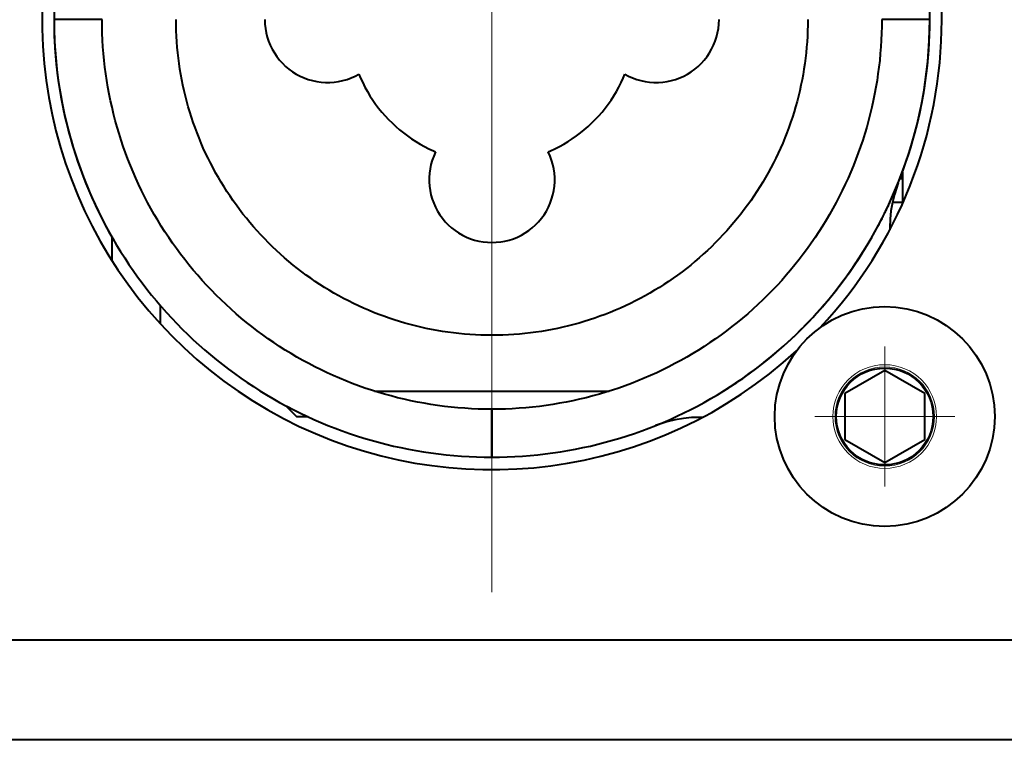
# Model space of a CAD drawing. Header units: millimetres. Extents: x 1 to 420, y -2 to 296.
# Tile 20 of 33: x 138 to 163, y 162 to 181. Entities that reach past the tile are written whole.
import ezdxf
from ezdxf.enums import TextEntityAlignment as Align
from ezdxf.lldxf.tags import DXFTag

# ---------------------------------------------------------------- set-up
doc = ezdxf.new("R2010")
doc.units = ezdxf.units.MM
for name, color, linetype in [('__NAS04_PROGETTI', 7, 'Continuous'), ('Default', 7, 'Continuous'), ('DV1_Predefinito', 7, 'Continuous'), ('GU000075.00.00', 7, 'Continuous'), ('ME001036.00.04', 7, 'Continuous'), ('VI000289', 7, 'Continuous')]:
    doc.layers.add(name, color=color, linetype=linetype)
doc.styles.add('SEACAD_Solid_Edge_ISO', font='txt')
doc.styles.add('SEACAD_Solid_Edge_ISOI', font='seisoi.ttf')
tags = doc.linetypes.add('CENTER2', pattern=[28.575, 19.05, -3.175, 3.175, -3.175]).pattern_tags.tags
tags[10:11] = [DXFTag(74, 4), DXFTag(75, 0), DXFTag(340, '0'), DXFTag(46, 0.0), DXFTag(50, 0.0), DXFTag(44, 0.0), DXFTag(45, 0.0)]
tags[8:9] = [DXFTag(74, 4), DXFTag(75, 0), DXFTag(340, '0'), DXFTag(46, 0.0), DXFTag(50, 0.0), DXFTag(44, 0.0), DXFTag(45, 0.0)]
tags[6:7] = [DXFTag(74, 4), DXFTag(75, 0), DXFTag(340, '0'), DXFTag(46, 0.0), DXFTag(50, 0.0), DXFTag(44, 0.0), DXFTag(45, 0.0)]
tags[4:5] = [DXFTag(74, 4), DXFTag(75, 0), DXFTag(340, '0'), DXFTag(46, 0.0), DXFTag(50, 0.0), DXFTag(44, 0.0), DXFTag(45, 0.0)]
doc.dimstyles.new('ISO', dxfattribs={"dimtxt": 3.5, "dimasz": 3.5, "dimexe": 1.75, "dimexo": 0, "dimgap": 0.875, "dimtad": 1, "dimtxsty": 'SEACAD_Solid_Edge_ISO', "dimblk1": '_SE_FILLED', "dimblk2": '_SE_FILLED', "dimsah": 1, "dimcen": 1.75, "dimadec": 1, "dimazin": 0, "dimtfac": 0.5, "dimtdec": 3, "dimtmove": 0, "dimatfit": 3, "dimfxl": 1, "dimarcsym": 0})

# ---------------------------------------------------------------- blocks, each defined once
blk = doc.blocks.new('SE')
at = {"layer": '__NAS04_PROGETTI', "color": 7, "linetype": 'Continuous', "lineweight": 40}
for p, q in [((139.025, 180.663), (139.027, 180.472)), ((140.225, 180.663), (139.025, 180.663)), ((140.227, 180.492), (140.225, 180.663)), ((140.231, 180.322), (140.227, 180.492)), ((142.076, 180.525), (142.075, 180.663)), ((142.08, 180.387), (142.076, 180.525)), ((144.296, 180.663), (144.3, 180.553)), ((144.3, 180.553), (144.311, 180.444)), ((155.639, 180.444), (155.65, 180.553)), ((155.65, 180.553), (155.654, 180.663)), ((157.874, 180.525), (157.87, 180.387)), ((157.875, 180.663), (157.874, 180.525)), ((159.724, 180.492), (159.719, 180.322)), ((159.725, 180.663), (159.724, 180.492)), ((160.925, 180.663), (159.725, 180.663)), ((160.923, 180.472), (160.925, 180.663)), ((139.027, 180.472), (139.032, 180.28)), ((139.032, 180.28), (139.04, 180.09)), ((140.238, 180.152), (140.231, 180.322)), ((142.086, 180.249), (142.08, 180.387)), ((142.094, 180.112), (142.086, 180.249)), ((144.311, 180.444), (144.331, 180.336)), ((144.331, 180.336), (144.357, 180.229)), ((155.593, 180.229), (155.62, 180.336)), ((155.62, 180.336), (155.639, 180.444)), ((157.864, 180.249), (157.856, 180.112)), ((157.87, 180.387), (157.864, 180.249)), ((159.719, 180.322), (159.712, 180.152)), ((160.91, 180.09), (160.918, 180.28)), ((160.918, 180.28), (160.923, 180.472)), ((139.04, 180.09), (139.052, 179.899)), ((140.249, 179.982), (140.238, 180.152)), ((142.105, 179.974), (142.094, 180.112)), ((144.357, 180.229), (144.391, 180.125)), ((144.391, 180.125), (144.432, 180.023)), ((144.432, 180.023), (144.48, 179.925)), ((155.47, 179.925), (155.518, 180.023)), ((155.518, 180.023), (155.559, 180.125)), ((155.559, 180.125), (155.593, 180.229)), ((157.856, 180.112), (157.845, 179.974)), ((159.712, 180.152), (159.701, 179.982)), ((160.898, 179.899), (160.91, 180.09)), ((139.052, 179.899), (139.067, 179.708)), ((140.262, 179.813), (140.249, 179.982)), ((140.279, 179.643), (140.262, 179.813)), ((142.118, 179.837), (142.105, 179.974)), ((142.134, 179.7), (142.118, 179.837)), ((144.48, 179.925), (144.535, 179.83)), ((144.535, 179.83), (144.596, 179.739)), ((155.354, 179.739), (155.415, 179.83)), ((155.415, 179.83), (155.47, 179.925)), ((157.832, 179.837), (157.816, 179.7)), ((157.845, 179.974), (157.832, 179.837)), ((159.688, 179.813), (159.672, 179.643)), ((159.701, 179.982), (159.688, 179.813)), ((160.883, 179.708), (160.898, 179.899)), ((139.067, 179.708), (139.085, 179.518)), ((139.085, 179.518), (139.107, 179.328)), ((140.298, 179.474), (140.279, 179.643)), ((142.152, 179.563), (142.134, 179.7)), ((142.172, 179.427), (142.152, 179.563)), ((144.596, 179.739), (144.664, 179.652)), ((144.664, 179.652), (144.737, 179.571)), ((144.737, 179.571), (144.816, 179.494)), ((155.134, 179.494), (155.213, 179.571)), ((155.213, 179.571), (155.286, 179.652)), ((155.286, 179.652), (155.354, 179.739)), ((157.798, 179.563), (157.778, 179.427)), ((157.816, 179.7), (157.798, 179.563)), ((159.672, 179.643), (159.652, 179.474)), ((160.843, 179.328), (160.865, 179.518)), ((160.865, 179.518), (160.883, 179.708)), ((139.107, 179.328), (139.132, 179.139)), ((140.32, 179.306), (140.298, 179.474)), ((140.345, 179.137), (140.32, 179.306)), ((142.195, 179.291), (142.172, 179.427)), ((142.22, 179.155), (142.195, 179.291)), ((144.816, 179.494), (144.9, 179.424)), ((144.9, 179.424), (144.989, 179.359)), ((144.989, 179.359), (145.082, 179.301)), ((145.082, 179.301), (145.179, 179.25)), ((146.557, 179.25), (146.649, 179.298)), ((146.649, 179.298), (146.691, 179.201)), ((153.259, 179.2), (153.302, 179.298)), ((153.302, 179.298), (153.393, 179.25)), ((154.771, 179.25), (154.868, 179.301)), ((154.868, 179.301), (154.961, 179.359)), ((154.961, 179.359), (155.05, 179.424)), ((155.05, 179.424), (155.134, 179.494)), ((157.755, 179.291), (157.73, 179.155)), ((157.778, 179.427), (157.755, 179.291)), ((159.63, 179.306), (159.605, 179.137)), ((159.652, 179.474), (159.63, 179.306)), ((160.819, 179.139), (160.843, 179.328)), ((139.132, 179.139), (139.16, 178.95)), ((140.373, 178.97), (140.345, 179.137)), ((142.248, 179.02), (142.22, 179.155)), ((142.278, 178.886), (142.248, 179.02)), ((145.179, 179.25), (145.279, 179.205)), ((145.279, 179.205), (145.382, 179.168)), ((145.382, 179.168), (145.488, 179.137)), ((145.488, 179.137), (145.595, 179.115)), ((145.595, 179.115), (145.704, 179.099)), ((145.704, 179.099), (145.813, 179.092)), ((145.813, 179.092), (145.923, 179.092)), ((145.923, 179.092), (146.033, 179.099)), ((146.033, 179.099), (146.141, 179.115)), ((146.141, 179.115), (146.248, 179.137)), ((146.248, 179.137), (146.354, 179.168)), ((146.354, 179.168), (146.457, 179.205)), ((146.457, 179.205), (146.557, 179.25)), ((146.691, 179.201), (146.744, 179.087)), ((146.744, 179.087), (146.801, 178.975)), ((153.149, 178.975), (153.206, 179.087)), ((153.206, 179.087), (153.259, 179.2)), ((153.393, 179.25), (153.493, 179.205)), ((153.493, 179.205), (153.596, 179.168)), ((153.596, 179.168), (153.702, 179.137)), ((153.702, 179.137), (153.809, 179.115)), ((153.809, 179.115), (153.918, 179.099)), ((153.918, 179.099), (154.027, 179.092)), ((154.027, 179.092), (154.137, 179.092)), ((154.137, 179.092), (154.247, 179.099)), ((154.247, 179.099), (154.355, 179.115)), ((154.355, 179.115), (154.462, 179.137)), ((154.462, 179.137), (154.568, 179.168)), ((154.568, 179.168), (154.671, 179.205)), ((154.671, 179.205), (154.771, 179.25)), ((157.703, 179.02), (157.673, 178.886)), ((157.73, 179.155), (157.703, 179.02)), ((159.605, 179.137), (159.577, 178.97)), ((160.79, 178.95), (160.819, 179.139)), ((139.16, 178.95), (139.191, 178.761)), ((140.404, 178.802), (140.373, 178.97)), ((140.438, 178.635), (140.404, 178.802)), ((142.31, 178.752), (142.278, 178.886)), ((146.801, 178.975), (146.862, 178.865)), ((146.862, 178.865), (146.926, 178.758)), ((153.024, 178.758), (153.089, 178.865)), ((153.089, 178.865), (153.149, 178.975)), ((157.673, 178.886), (157.641, 178.752)), ((159.546, 178.802), (159.512, 178.635)), ((159.577, 178.97), (159.546, 178.802)), ((160.759, 178.761), (160.79, 178.95)), ((139.191, 178.761), (139.226, 178.573)), ((139.226, 178.573), (139.264, 178.386)), ((140.475, 178.469), (140.438, 178.635)), ((142.344, 178.618), (142.31, 178.752)), ((142.381, 178.485), (142.344, 178.618)), ((146.926, 178.758), (146.995, 178.652)), ((146.995, 178.652), (147.067, 178.55)), ((147.067, 178.55), (147.142, 178.449)), ((152.808, 178.449), (152.884, 178.55)), ((152.884, 178.55), (152.956, 178.652)), ((152.956, 178.652), (153.024, 178.758)), ((157.606, 178.618), (157.569, 178.485)), ((157.641, 178.752), (157.606, 178.618)), ((159.512, 178.635), (159.475, 178.469)), ((160.686, 178.386), (160.724, 178.573)), ((160.724, 178.573), (160.759, 178.761)), ((139.264, 178.386), (139.306, 178.199)), ((140.515, 178.304), (140.475, 178.469)), ((140.557, 178.139), (140.515, 178.304)), ((142.42, 178.353), (142.381, 178.485)), ((142.462, 178.221), (142.42, 178.353)), ((147.142, 178.449), (147.221, 178.352)), ((147.221, 178.352), (147.304, 178.257)), ((152.647, 178.257), (152.729, 178.352)), ((152.729, 178.352), (152.808, 178.449)), ((157.53, 178.353), (157.489, 178.221)), ((157.569, 178.485), (157.53, 178.353)), ((159.435, 178.304), (159.393, 178.139)), ((159.475, 178.469), (159.435, 178.304)), ((160.644, 178.199), (160.686, 178.386)), ((139.306, 178.199), (139.35, 178.014)), ((140.603, 177.975), (140.557, 178.139)), ((142.506, 178.091), (142.462, 178.221)), ((142.552, 177.961), (142.506, 178.091)), ((147.304, 178.257), (147.389, 178.165)), ((147.389, 178.165), (147.478, 178.077)), ((147.478, 178.077), (147.57, 177.991)), ((152.381, 177.991), (152.472, 178.077)), ((152.472, 178.077), (152.561, 178.165)), ((152.561, 178.165), (152.647, 178.257)), ((157.445, 178.091), (157.399, 177.961)), ((157.489, 178.221), (157.445, 178.091)), ((159.393, 178.139), (159.347, 177.975)), ((160.6, 178.014), (160.644, 178.199)), ((139.35, 178.014), (139.398, 177.829)), ((139.398, 177.829), (139.449, 177.644)), ((140.651, 177.812), (140.603, 177.975)), ((140.702, 177.65), (140.651, 177.812)), ((142.6, 177.832), (142.552, 177.961)), ((142.65, 177.703), (142.6, 177.832)), ((147.57, 177.991), (147.664, 177.909)), ((147.664, 177.909), (147.762, 177.83)), ((147.762, 177.83), (147.862, 177.754)), ((152.088, 177.754), (152.188, 177.83)), ((152.188, 177.83), (152.286, 177.909)), ((152.286, 177.909), (152.381, 177.991)), ((157.35, 177.832), (157.3, 177.703)), ((157.399, 177.961), (157.35, 177.832)), ((159.299, 177.812), (159.248, 177.65)), ((159.347, 177.975), (159.299, 177.812)), ((160.501, 177.644), (160.552, 177.829)), ((160.552, 177.829), (160.6, 178.014)), ((139.449, 177.644), (139.504, 177.461)), ((140.756, 177.488), (140.702, 177.65)), ((142.703, 177.576), (142.65, 177.703)), ((142.758, 177.45), (142.703, 177.576)), ((147.862, 177.754), (147.965, 177.682)), ((147.965, 177.682), (148.07, 177.614)), ((148.07, 177.614), (148.178, 177.549)), ((148.178, 177.549), (148.287, 177.489)), ((151.663, 177.489), (151.773, 177.549)), ((151.773, 177.549), (151.88, 177.614)), ((151.88, 177.614), (151.985, 177.682)), ((151.985, 177.682), (152.088, 177.754)), ((157.247, 177.576), (157.192, 177.449)), ((157.3, 177.703), (157.247, 177.576)), ((159.248, 177.65), (159.194, 177.488)), ((160.447, 177.461), (160.501, 177.644)), ((139.504, 177.461), (139.561, 177.279)), ((140.813, 177.328), (140.756, 177.488)), ((140.873, 177.169), (140.813, 177.328)), ((142.815, 177.324), (142.758, 177.45)), ((142.875, 177.2), (142.815, 177.324)), ((148.287, 177.489), (148.399, 177.432)), ((148.399, 177.432), (148.513, 177.379)), ((148.513, 177.379), (148.567, 177.355)), ((148.567, 177.355), (148.519, 177.246)), ((151.383, 177.355), (151.437, 177.379)), ((151.432, 177.246), (151.383, 177.355)), ((151.437, 177.379), (151.551, 177.432)), ((151.551, 177.432), (151.663, 177.489)), ((157.135, 177.324), (157.076, 177.2)), ((157.192, 177.449), (157.135, 177.324)), ((159.137, 177.328), (159.078, 177.169)), ((159.194, 177.488), (159.137, 177.328)), ((160.389, 177.279), (160.447, 177.461)), ((139.561, 177.279), (139.622, 177.098)), ((139.622, 177.098), (139.685, 176.918)), ((140.935, 177.01), (140.873, 177.169)), ((142.936, 177.076), (142.875, 177.2)), ((143, 176.954), (142.936, 177.076)), ((148.481, 177.143), (148.451, 177.038)), ((148.519, 177.246), (148.481, 177.143)), ((151.469, 177.143), (151.432, 177.246)), ((151.5, 177.038), (151.469, 177.143)), ((157.014, 177.076), (156.95, 176.954)), ((157.076, 177.2), (157.014, 177.076)), ((159.078, 177.169), (159.015, 177.01)), ((160.265, 176.918), (160.329, 177.098)), ((160.329, 177.098), (160.389, 177.279)), ((139.685, 176.918), (139.752, 176.738)), ((141, 176.853), (140.935, 177.01)), ((141.068, 176.697), (141, 176.853)), ((143.066, 176.833), (143, 176.954)), ((143.134, 176.713), (143.066, 176.833)), ((148.413, 176.822), (148.405, 176.713)), ((148.428, 176.931), (148.413, 176.822)), ((148.451, 177.038), (148.428, 176.931)), ((151.522, 176.931), (151.5, 177.038)), ((151.538, 176.822), (151.522, 176.931)), ((151.545, 176.713), (151.538, 176.822)), ((156.885, 176.833), (156.817, 176.713)), ((156.95, 176.954), (156.885, 176.833)), ((158.95, 176.853), (158.882, 176.697)), ((159.015, 177.01), (158.95, 176.853)), ((160.198, 176.738), (160.265, 176.918)), ((160.239, 176.848), (160.239, 176.691)), ((139.752, 176.738), (139.822, 176.561)), ((139.822, 176.561), (139.896, 176.384)), ((141.139, 176.542), (141.068, 176.697)), ((143.204, 176.594), (143.134, 176.713)), ((143.276, 176.476), (143.204, 176.594)), ((148.405, 176.713), (148.405, 176.603)), ((148.405, 176.603), (148.413, 176.494)), ((151.538, 176.494), (151.545, 176.603)), ((151.545, 176.603), (151.545, 176.713)), ((156.747, 176.594), (156.675, 176.476)), ((156.817, 176.713), (156.747, 176.594)), ((158.882, 176.697), (158.812, 176.542)), ((160.135, 176.578), (160.039, 176.287)), ((160.055, 176.384), (160.128, 176.561)), ((160.128, 176.561), (160.198, 176.738)), ((160.131, 176.569), (160.135, 176.578)), ((160.239, 176.691), (160.179, 176.691)), ((160.179, 176.691), (160.239, 176.691)), ((160.239, 176.691), (160.239, 176.091)), ((139.896, 176.384), (139.972, 176.209)), ((141.212, 176.389), (141.139, 176.542)), ((141.288, 176.236), (141.212, 176.389)), ((143.35, 176.36), (143.276, 176.476)), ((143.426, 176.245), (143.35, 176.36)), ((148.413, 176.494), (148.428, 176.385)), ((148.428, 176.385), (148.451, 176.278)), ((151.5, 176.278), (151.522, 176.385)), ((151.522, 176.385), (151.538, 176.494)), ((156.601, 176.36), (156.525, 176.245)), ((156.675, 176.476), (156.601, 176.36)), ((158.738, 176.389), (158.662, 176.236)), ((158.812, 176.542), (158.738, 176.389)), ((159.978, 176.209), (160.055, 176.384)), ((159.979, 176.208), (160.055, 176.384)), ((160.055, 176.384), (160.107, 176.509)), ((139.972, 176.209), (140.051, 176.035)), ((141.366, 176.085), (141.288, 176.236)), ((141.448, 175.936), (141.366, 176.085)), ((143.504, 176.131), (143.426, 176.245)), ((143.584, 176.019), (143.504, 176.131)), ((148.451, 176.278), (148.481, 176.172)), ((148.481, 176.172), (148.519, 176.069)), ((148.519, 176.069), (148.563, 175.969)), ((151.387, 175.969), (151.432, 176.069)), ((151.432, 176.069), (151.469, 176.172)), ((151.469, 176.172), (151.5, 176.278)), ((156.446, 176.131), (156.366, 176.019)), ((156.525, 176.245), (156.446, 176.131)), ((158.584, 176.085), (158.503, 175.936)), ((158.662, 176.236), (158.584, 176.085)), ((159.899, 176.035), (159.978, 176.209)), ((159.899, 176.034), (159.979, 176.208)), ((159.989, 176.084), (159.952, 175.878)), ((160.039, 176.287), (159.989, 176.084)), ((160.239, 176.091), (159.991, 176.091)), ((140.051, 176.035), (140.133, 175.862)), ((140.133, 175.862), (140.219, 175.691)), ((141.531, 175.788), (141.448, 175.936)), ((143.666, 175.908), (143.584, 176.019)), ((143.75, 175.799), (143.666, 175.908)), ((148.563, 175.969), (148.615, 175.872)), ((148.615, 175.872), (148.673, 175.779)), ((151.278, 175.779), (151.336, 175.872)), ((151.336, 175.872), (151.387, 175.969)), ((156.284, 175.908), (156.2, 175.799)), ((156.366, 176.019), (156.284, 175.908)), ((158.503, 175.936), (158.419, 175.788)), ((159.732, 175.691), (159.817, 175.862)), ((159.732, 175.691), (159.817, 175.862)), ((159.817, 175.862), (159.899, 176.035)), ((159.817, 175.862), (159.899, 176.034)), ((159.952, 175.878), (159.931, 175.669)), ((140.219, 175.691), (140.307, 175.522)), ((141.618, 175.641), (141.531, 175.788)), ((141.707, 175.496), (141.618, 175.641)), ((143.836, 175.691), (143.75, 175.799)), ((143.923, 175.585), (143.836, 175.691)), ((144.013, 175.48), (143.923, 175.585)), ((148.673, 175.779), (148.737, 175.691)), ((148.737, 175.691), (148.808, 175.607)), ((148.808, 175.607), (148.884, 175.528)), ((151.066, 175.528), (151.143, 175.607)), ((151.143, 175.607), (151.213, 175.691)), ((151.213, 175.691), (151.278, 175.779)), ((156.027, 175.585), (155.937, 175.48)), ((156.115, 175.691), (156.027, 175.585)), ((156.2, 175.799), (156.115, 175.691)), ((158.332, 175.641), (158.244, 175.496)), ((158.419, 175.788), (158.332, 175.641)), ((159.643, 175.522), (159.732, 175.691)), ((159.644, 175.521), (159.732, 175.691)), ((159.931, 175.669), (159.923, 175.46)), ((140.307, 175.522), (140.398, 175.354)), ((140.398, 175.354), (140.492, 175.188)), ((141.798, 175.352), (141.707, 175.496)), ((141.892, 175.21), (141.798, 175.352)), ((144.104, 175.377), (144.013, 175.48)), ((144.197, 175.275), (144.104, 175.377)), ((148.884, 175.528), (148.965, 175.454)), ((148.965, 175.454), (149.052, 175.387)), ((149.052, 175.387), (149.143, 175.325)), ((149.143, 175.325), (149.238, 175.271)), ((150.713, 175.271), (150.808, 175.325)), ((150.808, 175.325), (150.899, 175.387)), ((150.899, 175.387), (150.985, 175.454)), ((150.985, 175.454), (151.066, 175.528)), ((155.846, 175.377), (155.753, 175.275)), ((155.937, 175.48), (155.846, 175.377)), ((158.152, 175.352), (158.058, 175.21)), ((158.244, 175.496), (158.152, 175.352)), ((159.458, 175.188), (159.552, 175.354)), ((159.458, 175.187), (159.552, 175.354)), ((159.552, 175.354), (159.643, 175.522)), ((159.552, 175.354), (159.644, 175.521)), ((159.923, 175.46), (159.925, 175.403)), ((140.477, 174.623), (140.477, 175.215)), ((140.492, 175.188), (140.589, 175.023)), ((141.988, 175.07), (141.892, 175.21)), ((142.087, 174.932), (141.988, 175.07)), ((144.292, 175.175), (144.197, 175.275)), ((144.389, 175.077), (144.292, 175.175)), ((144.487, 174.98), (144.389, 175.077)), ((149.238, 175.271), (149.336, 175.223)), ((149.336, 175.223), (149.438, 175.181)), ((149.438, 175.181), (149.542, 175.148)), ((149.542, 175.148), (149.649, 175.121)), ((149.649, 175.121), (149.757, 175.102)), ((149.757, 175.102), (149.866, 175.091)), ((149.866, 175.091), (149.975, 175.087)), ((149.975, 175.087), (150.085, 175.091)), ((150.085, 175.091), (150.194, 175.102)), ((150.194, 175.102), (150.302, 175.121)), ((150.302, 175.121), (150.408, 175.148)), ((150.408, 175.148), (150.512, 175.181)), ((150.512, 175.181), (150.614, 175.223)), ((150.614, 175.223), (150.713, 175.271)), ((155.561, 175.077), (155.463, 174.98)), ((155.658, 175.175), (155.561, 175.077)), ((155.753, 175.275), (155.658, 175.175)), ((157.962, 175.07), (157.863, 174.932)), ((158.058, 175.21), (157.962, 175.07)), ((159.361, 175.023), (159.458, 175.188)), ((159.361, 175.022), (159.458, 175.187)), ((140.589, 175.023), (140.689, 174.86)), ((140.689, 174.86), (140.792, 174.699)), ((142.188, 174.795), (142.087, 174.932)), ((144.587, 174.885), (144.487, 174.98)), ((144.689, 174.792), (144.587, 174.885)), ((155.363, 174.885), (155.261, 174.792)), ((155.463, 174.98), (155.363, 174.885)), ((157.863, 174.932), (157.762, 174.795)), ((159.159, 174.699), (159.261, 174.86)), ((159.159, 174.698), (159.261, 174.86)), ((159.261, 174.86), (159.361, 175.023)), ((159.261, 174.86), (159.361, 175.022)), ((140.792, 174.699), (140.897, 174.539)), ((142.292, 174.66), (142.188, 174.795)), ((142.398, 174.527), (142.292, 174.66)), ((144.792, 174.701), (144.689, 174.792)), ((144.897, 174.611), (144.792, 174.701)), ((145.004, 174.523), (144.897, 174.611)), ((155.053, 174.611), (154.947, 174.523)), ((155.158, 174.701), (155.053, 174.611)), ((155.261, 174.792), (155.158, 174.701)), ((157.658, 174.66), (157.552, 174.527)), ((157.762, 174.795), (157.658, 174.66)), ((159.053, 174.539), (159.159, 174.699)), ((159.053, 174.539), (159.159, 174.698)), ((140.897, 174.539), (141.005, 174.382)), ((141.005, 174.382), (141.116, 174.226)), ((142.506, 174.395), (142.398, 174.527)), ((142.617, 174.266), (142.506, 174.395)), ((145.111, 174.437), (145.004, 174.523)), ((145.221, 174.354), (145.111, 174.437)), ((145.332, 174.271), (145.221, 174.354)), ((154.73, 174.353), (154.619, 174.271)), ((154.839, 174.437), (154.73, 174.353)), ((154.947, 174.523), (154.839, 174.437)), ((157.444, 174.395), (157.334, 174.266)), ((157.552, 174.527), (157.444, 174.395)), ((158.834, 174.226), (158.945, 174.382)), ((158.834, 174.226), (158.945, 174.382)), ((158.945, 174.382), (159.053, 174.539)), ((158.945, 174.382), (159.053, 174.539)), ((141.116, 174.226), (141.23, 174.073)), ((142.729, 174.139), (142.617, 174.266)), ((142.844, 174.013), (142.729, 174.139)), ((145.444, 174.191), (145.332, 174.271)), ((145.558, 174.113), (145.444, 174.191)), ((145.673, 174.037), (145.558, 174.113)), ((154.393, 174.113), (154.278, 174.037)), ((154.506, 174.191), (154.393, 174.113)), ((154.619, 174.271), (154.506, 174.191)), ((157.221, 174.139), (157.106, 174.013)), ((157.334, 174.266), (157.221, 174.139)), ((158.72, 174.073), (158.834, 174.226)), ((158.72, 174.072), (158.834, 174.226)), ((141.23, 174.073), (141.346, 173.921)), ((141.346, 173.921), (141.465, 173.772)), ((142.962, 173.89), (142.844, 174.013)), ((143.081, 173.768), (142.962, 173.89)), ((145.789, 173.963), (145.673, 174.037)), ((145.906, 173.891), (145.789, 173.963)), ((146.025, 173.821), (145.906, 173.891)), ((154.044, 173.891), (153.925, 173.821)), ((154.162, 173.963), (154.044, 173.891)), ((154.278, 174.037), (154.162, 173.963)), ((156.989, 173.89), (156.869, 173.768)), ((157.106, 174.013), (156.989, 173.89)), ((158.485, 173.772), (158.604, 173.921)), ((158.485, 173.771), (158.604, 173.921)), ((158.604, 173.921), (158.72, 174.073)), ((158.604, 173.921), (158.72, 174.072)), ((141.465, 173.772), (141.587, 173.624)), ((141.587, 173.624), (141.711, 173.479)), ((143.202, 173.649), (143.081, 173.768)), ((143.326, 173.532), (143.202, 173.649)), ((146.145, 173.753), (146.025, 173.821)), ((146.266, 173.687), (146.145, 173.753)), ((146.389, 173.624), (146.266, 173.687)), ((146.512, 173.562), (146.389, 173.624)), ((153.562, 173.624), (153.438, 173.562)), ((153.684, 173.687), (153.562, 173.624)), ((153.805, 173.753), (153.684, 173.687)), ((153.925, 173.821), (153.805, 173.753)), ((156.748, 173.649), (156.625, 173.532)), ((156.869, 173.768), (156.748, 173.649)), ((158.239, 173.479), (158.363, 173.624)), ((158.239, 173.478), (158.363, 173.624)), ((158.363, 173.624), (158.485, 173.772)), ((158.363, 173.624), (158.485, 173.771)), ((158.414, 173.685), (158.414, 173.685)), ((158.48, 173.766), (158.48, 173.765)), ((158.48, 173.765), (158.48, 173.766)), ((141.677, 173.519), (141.677, 173.056)), ((141.711, 173.479), (141.838, 173.336)), ((143.451, 173.417), (143.326, 173.532)), ((143.579, 173.304), (143.451, 173.417)), ((146.636, 173.503), (146.512, 173.562)), ((146.762, 173.446), (146.636, 173.503)), ((146.888, 173.391), (146.762, 173.446)), ((147.016, 173.338), (146.888, 173.391)), ((153.062, 173.391), (152.935, 173.338)), ((153.188, 173.446), (153.062, 173.391)), ((153.314, 173.503), (153.188, 173.446)), ((153.438, 173.562), (153.314, 173.503)), ((156.499, 173.417), (156.372, 173.304)), ((156.625, 173.532), (156.499, 173.417)), ((158.113, 173.336), (158.239, 173.479)), ((158.113, 173.335), (158.239, 173.478)), ((158.191, 173.424), (158.191, 173.424)), ((141.838, 173.336), (141.967, 173.195)), ((141.967, 173.195), (142.098, 173.056)), ((143.708, 173.194), (143.579, 173.304)), ((143.839, 173.085), (143.708, 173.194)), ((147.144, 173.287), (147.016, 173.338)), ((147.273, 173.239), (147.144, 173.287)), ((147.403, 173.193), (147.273, 173.239)), ((147.534, 173.149), (147.403, 173.193)), ((147.665, 173.108), (147.534, 173.149)), ((147.798, 173.069), (147.665, 173.108)), ((152.285, 173.108), (152.153, 173.069)), ((152.416, 173.149), (152.285, 173.108)), ((152.547, 173.193), (152.416, 173.149)), ((152.677, 173.239), (152.547, 173.193)), ((152.806, 173.287), (152.677, 173.239)), ((152.935, 173.338), (152.806, 173.287)), ((156.242, 173.194), (156.111, 173.085)), ((156.372, 173.304), (156.242, 173.194)), ((157.852, 173.056), (157.983, 173.195)), ((157.852, 173.056), (157.984, 173.194)), ((157.98, 173.191), (157.98, 173.191)), ((157.98, 173.191), (157.98, 173.191)), ((157.983, 173.195), (158.113, 173.336)), ((157.984, 173.194), (158.113, 173.335)), ((157.984, 173.196), (157.985, 173.196)), ((142.098, 173.056), (142.232, 172.92)), ((142.232, 172.92), (142.369, 172.786)), ((143.972, 172.98), (143.839, 173.085)), ((144.107, 172.876), (143.972, 172.98)), ((144.244, 172.775), (144.107, 172.876)), ((147.931, 173.032), (147.798, 173.069)), ((148.064, 172.997), (147.931, 173.032)), ((148.198, 172.965), (148.064, 172.997)), ((148.333, 172.935), (148.198, 172.965)), ((148.468, 172.908), (148.333, 172.935)), ((148.603, 172.883), (148.468, 172.908)), ((148.739, 172.86), (148.603, 172.883)), ((148.876, 172.84), (148.739, 172.86)), ((151.211, 172.86), (151.075, 172.84)), ((151.347, 172.883), (151.211, 172.86)), ((151.483, 172.908), (151.347, 172.883)), ((151.618, 172.935), (151.483, 172.908)), ((151.752, 172.965), (151.618, 172.935)), ((151.886, 172.997), (151.752, 172.965)), ((152.02, 173.032), (151.886, 172.997)), ((152.153, 173.069), (152.02, 173.032)), ((155.843, 172.876), (155.706, 172.775)), ((155.978, 172.98), (155.843, 172.876)), ((156.111, 173.085), (155.978, 172.98)), ((157.582, 172.786), (157.718, 172.92)), ((157.582, 172.785), (157.718, 172.919)), ((157.718, 172.92), (157.852, 173.056)), ((157.718, 172.919), (157.852, 173.056)), ((142.369, 172.786), (142.507, 172.654)), ((142.507, 172.654), (142.648, 172.525)), ((144.383, 172.676), (144.244, 172.775)), ((144.523, 172.58), (144.383, 172.676)), ((149.012, 172.822), (148.876, 172.84)), ((149.149, 172.806), (149.012, 172.822)), ((149.287, 172.793), (149.149, 172.806)), ((149.424, 172.782), (149.287, 172.793)), ((149.562, 172.774), (149.424, 172.782)), ((149.699, 172.768), (149.562, 172.774)), ((149.837, 172.764), (149.699, 172.768)), ((149.975, 172.763), (149.837, 172.764)), ((150.113, 172.764), (149.975, 172.763)), ((150.251, 172.768), (150.113, 172.764)), ((150.389, 172.774), (150.251, 172.768)), ((150.526, 172.782), (150.389, 172.774)), ((150.664, 172.793), (150.526, 172.782)), ((150.801, 172.806), (150.664, 172.793)), ((150.938, 172.822), (150.801, 172.806)), ((151.075, 172.84), (150.938, 172.822)), ((155.567, 172.676), (155.427, 172.58)), ((155.706, 172.775), (155.567, 172.676)), ((157.302, 172.525), (157.443, 172.654)), ((157.302, 172.525), (157.443, 172.654)), ((157.443, 172.654), (157.582, 172.786)), ((157.443, 172.654), (157.582, 172.785)), ((142.648, 172.525), (142.791, 172.399)), ((142.791, 172.399), (142.937, 172.274)), ((144.665, 172.486), (144.523, 172.58)), ((144.808, 172.394), (144.665, 172.486)), ((144.954, 172.305), (144.808, 172.394)), ((155.142, 172.394), (154.997, 172.305)), ((155.285, 172.486), (155.142, 172.394)), ((155.427, 172.58), (155.285, 172.486)), ((157.014, 172.274), (157.159, 172.399)), ((157.014, 172.274), (157.159, 172.398)), ((157.159, 172.399), (157.302, 172.525)), ((157.159, 172.398), (157.302, 172.525)), ((142.937, 172.274), (143.084, 172.153)), ((143.084, 172.153), (143.234, 172.034)), ((145.1, 172.219), (144.954, 172.305)), ((145.248, 172.135), (145.1, 172.219)), ((145.398, 172.054), (145.248, 172.135)), ((154.702, 172.135), (154.552, 172.054)), ((154.85, 172.219), (154.702, 172.135)), ((154.997, 172.305), (154.85, 172.219)), ((156.717, 172.034), (156.866, 172.153)), ((156.717, 172.033), (156.866, 172.152)), ((156.866, 172.153), (157.014, 172.274)), ((156.866, 172.152), (157.014, 172.274)), ((143.234, 172.034), (143.385, 171.918)), ((143.385, 171.918), (143.539, 171.804)), ((145.549, 171.975), (145.398, 172.054)), ((145.701, 171.899), (145.549, 171.975)), ((145.855, 171.826), (145.701, 171.899)), ((154.249, 171.899), (154.096, 171.826)), ((154.402, 171.975), (154.249, 171.899)), ((154.552, 172.054), (154.402, 171.975)), ((156.411, 171.804), (156.565, 171.918)), ((156.412, 171.803), (156.565, 171.917)), ((156.565, 171.918), (156.717, 172.034)), ((156.565, 171.917), (156.717, 172.033)), ((143.539, 171.804), (143.694, 171.693)), ((143.694, 171.693), (143.852, 171.585)), ((146.009, 171.756), (145.855, 171.826)), ((146.165, 171.688), (146.009, 171.756)), ((146.323, 171.623), (146.165, 171.688)), ((146.481, 171.56), (146.323, 171.623)), ((153.628, 171.623), (153.469, 171.56)), ((153.785, 171.688), (153.628, 171.623)), ((153.941, 171.756), (153.785, 171.688)), ((154.096, 171.826), (153.941, 171.756)), ((156.098, 171.585), (156.256, 171.693)), ((156.098, 171.584), (156.256, 171.692)), ((156.256, 171.693), (156.411, 171.804)), ((156.256, 171.692), (156.412, 171.803)), ((143.852, 171.585), (144.011, 171.479)), ((144.011, 171.479), (144.173, 171.376)), ((144.173, 171.376), (144.335, 171.277)), ((146.64, 171.501), (146.481, 171.56)), ((146.801, 171.444), (146.64, 171.501)), ((146.962, 171.39), (146.801, 171.444)), ((147.125, 171.339), (146.962, 171.39)), ((152.988, 171.39), (152.826, 171.339)), ((153.149, 171.444), (152.988, 171.39)), ((153.31, 171.501), (153.149, 171.444)), ((153.469, 171.56), (153.31, 171.501)), ((155.615, 171.277), (155.778, 171.376)), ((155.615, 171.276), (155.778, 171.376)), ((155.778, 171.376), (155.939, 171.479)), ((155.778, 171.376), (155.939, 171.479)), ((155.939, 171.479), (156.098, 171.585)), ((155.939, 171.479), (156.098, 171.584)), ((144.335, 171.277), (144.5, 171.18)), ((144.5, 171.18), (144.666, 171.086)), ((147.041, 171.365), (152.909, 171.365)), ((147.041, 171.365), (152.909, 171.365)), ((147.288, 171.29), (147.125, 171.339)), ((147.452, 171.245), (147.288, 171.29)), ((147.616, 171.202), (147.452, 171.245)), ((147.782, 171.163), (147.616, 171.202)), ((147.948, 171.126), (147.782, 171.163)), ((152.168, 171.163), (152.002, 171.126)), ((152.334, 171.202), (152.168, 171.163)), ((152.499, 171.245), (152.334, 171.202)), ((152.663, 171.29), (152.499, 171.245)), ((152.826, 171.339), (152.663, 171.29)), ((155.284, 171.086), (155.45, 171.18)), ((155.284, 171.085), (155.45, 171.179)), ((155.45, 171.18), (155.615, 171.277)), ((155.45, 171.179), (155.615, 171.276)), ((155.759, 171.365), (155.76, 171.365)), ((155.759, 171.365), (155.76, 171.365)), ((144.666, 171.086), (144.834, 170.994)), ((144.815, 171.005), (145.091, 170.729)), ((144.834, 170.994), (145.004, 170.906)), ((145.004, 170.906), (145.175, 170.821)), ((148.115, 171.092), (147.948, 171.126)), ((148.282, 171.061), (148.115, 171.092)), ((148.45, 171.033), (148.282, 171.061)), ((148.618, 171.008), (148.45, 171.033)), ((148.787, 170.985), (148.618, 171.008)), ((148.956, 170.966), (148.787, 170.985)), ((149.125, 170.95), (148.956, 170.966)), ((149.295, 170.936), (149.125, 170.95)), ((149.465, 170.926), (149.295, 170.936)), ((149.635, 170.919), (149.465, 170.926)), ((149.805, 170.914), (149.635, 170.919)), ((149.975, 170.913), (149.805, 170.914)), ((150.145, 170.914), (149.975, 170.913)), ((149.975, 170.913), (149.975, 169.713)), ((149.975, 169.713), (149.975, 170.913)), ((150.315, 170.919), (150.145, 170.914)), ((150.485, 170.926), (150.315, 170.919)), ((150.655, 170.936), (150.485, 170.926)), ((150.825, 170.95), (150.655, 170.936)), ((150.994, 170.966), (150.825, 170.95)), ((151.163, 170.985), (150.994, 170.966)), ((151.332, 171.008), (151.163, 170.985)), ((151.5, 171.033), (151.332, 171.008)), ((151.668, 171.061), (151.5, 171.033)), ((151.835, 171.092), (151.668, 171.061)), ((152.002, 171.126), (151.835, 171.092)), ((154.775, 170.821), (154.946, 170.906)), ((154.775, 170.82), (154.946, 170.906)), ((154.946, 170.906), (155.116, 170.994)), ((154.946, 170.906), (155.116, 170.994)), ((155.116, 170.994), (155.284, 171.086)), ((155.116, 170.994), (155.284, 171.085)), ((145.091, 170.729), (145.369, 170.729)), ((145.175, 170.821), (145.347, 170.739)), ((145.347, 170.739), (145.521, 170.659)), ((145.521, 170.659), (145.697, 170.583)), ((154.254, 170.583), (154.429, 170.659)), ((154.556, 170.645), (154.353, 170.594)), ((154.387, 170.641), (154.429, 170.659)), ((154.429, 170.659), (154.603, 170.739)), ((154.429, 170.659), (154.603, 170.738)), ((154.762, 170.681), (154.556, 170.645)), ((154.581, 170.729), (154.582, 170.729)), ((154.603, 170.739), (154.775, 170.821)), ((154.603, 170.738), (154.775, 170.82)), ((154.97, 170.703), (154.762, 170.681)), ((155.179, 170.71), (154.97, 170.703)), ((155.236, 170.708), (155.179, 170.71)), ((145.697, 170.583), (145.873, 170.51)), ((145.873, 170.51), (146.051, 170.44)), ((146.051, 170.44), (146.23, 170.373)), ((153.72, 170.373), (153.899, 170.44)), ((153.899, 170.44), (154.077, 170.51)), ((154.353, 170.594), (154.065, 170.505)), ((154.065, 170.505), (154.069, 170.507)), ((154.077, 170.51), (154.254, 170.583)), ((146.23, 170.373), (146.41, 170.309)), ((146.41, 170.309), (146.591, 170.249)), ((146.591, 170.249), (146.774, 170.191)), ((146.774, 170.191), (146.957, 170.137)), ((152.993, 170.137), (153.177, 170.191)), ((153.177, 170.191), (153.359, 170.249)), ((153.359, 170.249), (153.54, 170.309)), ((153.54, 170.309), (153.72, 170.373)), ((146.957, 170.137), (147.141, 170.086)), ((147.141, 170.086), (147.326, 170.038)), ((147.326, 170.038), (147.512, 169.993)), ((147.512, 169.993), (147.698, 169.952)), ((147.698, 169.952), (147.886, 169.914)), ((147.886, 169.914), (148.074, 169.879)), ((151.877, 169.879), (152.064, 169.914)), ((152.064, 169.914), (152.252, 169.952)), ((152.252, 169.952), (152.438, 169.993)), ((152.438, 169.993), (152.624, 170.038)), ((152.624, 170.038), (152.809, 170.086)), ((152.809, 170.086), (152.993, 170.137)), ((148.074, 169.879), (148.262, 169.847)), ((148.262, 169.847), (148.451, 169.819)), ((148.451, 169.819), (148.641, 169.794)), ((148.641, 169.794), (148.831, 169.773)), ((148.831, 169.773), (149.021, 169.754)), ((149.021, 169.754), (149.211, 169.739)), ((149.211, 169.739), (149.402, 169.728)), ((149.402, 169.728), (149.593, 169.719)), ((149.593, 169.719), (149.784, 169.714)), ((149.784, 169.714), (149.975, 169.713)), ((149.975, 169.713), (150.166, 169.714)), ((150.166, 169.714), (150.357, 169.719)), ((150.357, 169.719), (150.548, 169.728)), ((150.548, 169.728), (150.739, 169.739)), ((150.739, 169.739), (150.929, 169.754)), ((150.929, 169.754), (151.12, 169.773)), ((151.12, 169.773), (151.31, 169.794)), ((151.31, 169.794), (151.499, 169.819)), ((151.499, 169.819), (151.688, 169.847)), ((151.688, 169.847), (151.877, 169.879))]:
    blk.add_line(p, q, dxfattribs=at)
for start, end in [(0, 210.0495), (338.0977, 0), (336.7406, 337.1684), (334.7191, 335.3217), (335.7295, 336.0089), (333.7071, 334.2814), (331.6857, 332.3023), (332.6965, 333.2928), (328.6425, 329.3416), (329.6594, 330.3272), (327.6272, 328.3575), (301.8843, 326.2446), (326.6107, 327.3723), (242.0656, 245.1237)]:
    blk.add_arc((149.975, 180.663), 10.95, start, end, dxfattribs=at)
at = {"layer": 'DV1_Predefinito', "color": 7, "linetype": 'CENTER2', "lineweight": 9}
blk.add_line((149.975, 202.274), (149.975, 166.332), dxfattribs=at)
at = {"layer": 'DV1_Predefinito', "color": 7, "linetype": 'CENTER2', "lineweight": 18}
for p, q in [((159.798, 172.481), (159.798, 168.981)), ((161.548, 170.731), (158.048, 170.731))]:
    blk.add_line(p, q, dxfattribs=at)
at = {"layer": 'GU000075.00.00', "color": 7, "linetype": 'Continuous', "lineweight": 40}
for p, q in [((126.975, 165.143), (212.975, 165.143)), ((108.275, 162.652), (231.675, 162.652))]:
    blk.add_line(p, q, dxfattribs=at)
at = {"layer": 'ME001036.00.04', "color": 7, "linetype": 'Continuous', "lineweight": 40}
for start, end in [(101.9461, 312.6185), (0, 78.0543), (316.8236, 360)]:
    blk.add_arc((149.975, 180.652), 11.25, start, end, dxfattribs=at)
at = {"layer": 'VI000289', "color": 7, "linetype": 'Continuous', "lineweight": 40}
for p, q in [((159.798, 171.886), (158.799, 171.309)), ((160.798, 171.309), (159.799, 171.886)), ((158.798, 171.308), (158.798, 170.154)), ((160.798, 170.154), (160.798, 171.308)), ((158.799, 170.154), (159.798, 169.577)), ((159.799, 169.577), (160.798, 170.154))]:
    blk.add_line(p, q, dxfattribs=at)
for radius in [2.75, 1.212]:
    blk.add_circle((159.798, 170.731), radius, dxfattribs=at)
at = {"layer": 'VI000289', "color": 7, "linetype": 'Continuous', "lineweight": 13}
for radius in [1.297, 1.242]:
    blk.add_circle((159.798, 170.731), radius, dxfattribs=at)
at = {"layer": 'VI000289', "color": 7, "linetype": 'Continuous', "lineweight": 40}
for start, end in [(89.9848, 90.0152), (149.9848, 150.0152), (29.9848, 30.0152), (209.9848, 210.0152), (329.9848, 330.0152), (269.9848, 270.0152)]:
    blk.add_arc((159.798, 170.731), 1.155, start, end, dxfattribs=at)
blk = doc.blocks.new('DMBLK20')
at = {"layer": 'Default', "linetype": 'Continuous', "lineweight": 18}
for points in [[(67.689, 236.652), (68.855, 236.652), (68.272, 240.152)], [(67.689, 165.652), (68.272, 162.152), (68.855, 165.652)]]:
    blk.add_hatch(color=7, dxfattribs=at).paths.add_polyline_path(points)
at = {"layer": 'Default', "color": 7, "linetype": 'Continuous', "lineweight": 18}
for p, q in [((231.475, 240.152), (66.522, 240.152)), ((68.272, 240.152), (68.272, 162.152)), ((231.475, 162.152), (66.522, 162.152))]:
    blk.add_line(p, q, dxfattribs=at)
at = {"layer": 'Default', "color": 7, "linetype": 'Continuous', "lineweight": 18, "style": 'SEACAD_Solid_Edge_ISOI'}
blk.add_text('78', height=3.5, rotation=90, dxfattribs=at).set_placement((63.897, 198.925), align=Align.TOP_LEFT)
blk = doc.blocks.new('_SE_FILLED')
at = {"color": 0}
blk.add_line((0, 0), (-1, 0), dxfattribs=at)
blk.add_solid([(0, 0), (-1, -0.1665), (-1, 0.1665), (0, 0)], dxfattribs=at)

msp = doc.modelspace()

# ---------------------------------------------------------------- block references
at = {"layer": 'Default'}
msp.add_blockref('SE', (0, 0), dxfattribs=at)

# ---------------------------------------------------------------- dimensions: what is measured, and where the dimension line sits
at = {"layer": 'Default', "color": 7, "linetype": 'Continuous', "lineweight": 18}
dim = msp.add_linear_dim(base=(68.272, 240.152), p1=(231.475, 240.152), p2=(231.475, 162.152), angle=270, text='\\A1;<>', dimstyle='ISO', dxfattribs=at)
dim.commit()
dim.dimension.update_dxf_attribs({"geometry": 'DMBLK20', "text_midpoint": (68.272, 201.152), "dimtype": 161})

doc.saveas('drawing.dxf')
